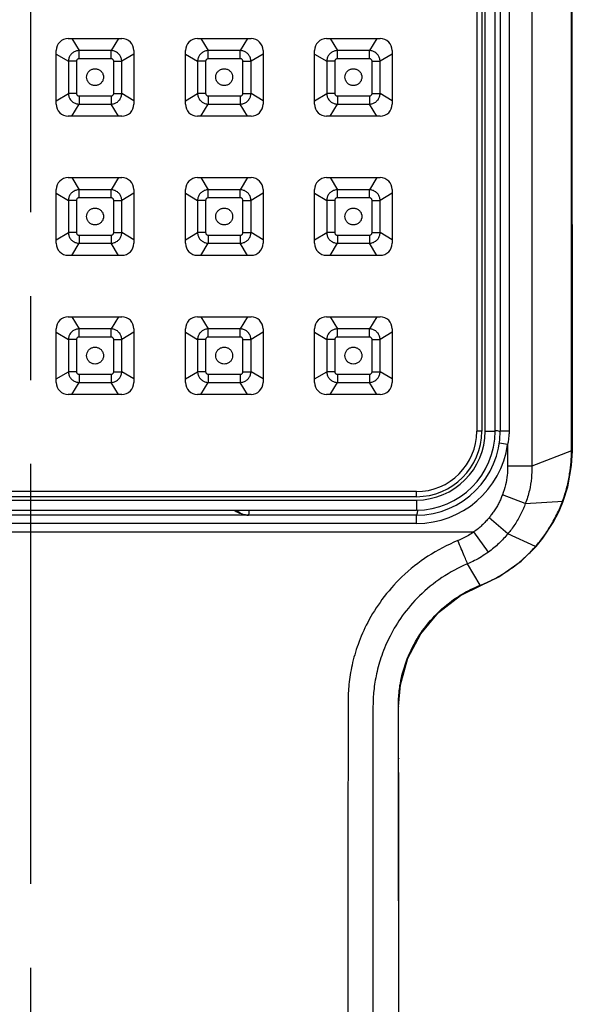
# Model space of a CAD drawing. Extents: x -4258 to -3838, y 2184 to 2778.
# Tile 15 of 20: x -4071 to -4063, y 2565 to 2580. Entities that reach past the tile are written whole.
import ezdxf

# ---------------------------------------------------------------- set-up
doc = ezdxf.new("R2010")
doc.units = 0
doc.header["$LTSCALE"] = 5
doc.header["$MEASUREMENT"] = 0
doc.linetypes.add('CENTER', pattern=[2, 1.25, -0.25, 0.25, -0.25])
doc.layers.get('0').update_dxf_attribs({"color": 2, "linetype": 'CONTINUOUS'})
doc.layers.add('CL', color=1, linetype='CENTER')
doc.layers.add('D', color=2, linetype='CONTINUOUS')

# ---------------------------------------------------------------- blocks, each defined once
blk = doc.blocks.new('A$C68571C2D')
at = {"color": 7, "linetype": 'Continuous'}
for p, q in [((16.646, 40.171), (16.637, 57.55)), ((15.221, 57.213), (15.221, 40.463)), ((15.296, 57.213), (15.296, 40.463)), ((15.346, 40.463), (15.346, 57.213)), ((15.496, 40.463), (15.496, 57.213)), ((15.571, 57.213), (15.571, 40.463)), ((15.296, 40.463), (15.221, 40.463)), ((15.346, 40.463), (15.496, 40.463)), ((15.703, 40.463), (15.571, 40.463)), ((15.682, 40.267), (15.558, 40.284)), ((16.633, 40.172), (16.044, 39.94)), ((16.633, 40.172), (16.646, 40.171)), ((16.044, 39.94), (15.682, 39.94)), ((14.321, 39.563), (2.821, 39.563)), ((14.321, 39.488), (2.821, 39.488)), ((2.821, 39.438), (14.321, 39.438)), ((14.321, 39.488), (14.321, 39.563)), ((14.321, 39.438), (14.321, 39.288)), ((15.945, 39.384), (15.603, 39.514)), ((15.945, 39.384), (16.511, 39.421)), ((16.449, 39.273), (16.459, 39.296)), ((16.459, 39.296), (16.505, 39.406)), ((16.505, 39.406), (16.511, 39.421)), ((2.821, 39.288), (14.321, 39.288)), ((14.321, 39.213), (2.821, 39.213)), ((14.321, 39.088), (14.321, 39.213)), ((15.687, 38.937), (15.404, 39.173)), ((16.439, 39.272), (16.449, 39.273)), ((14.321, 39.088), (2.821, 39.088)), ((1.963, 38.963), (15.178, 38.963)), ((15.394, 38.663), (15.178, 38.963)), ((16.096, 38.744), (15.687, 38.937)), ((16.105, 38.745), (16.207, 38.87)), ((16.096, 38.744), (16.105, 38.745)), ((15.271, 38.168), (15.084, 38.488)), ((15.271, 38.168), (15.28, 38.167)), ((13.303, 36.431), (13.303, 35.528)), ((13.675, 36.368), (13.674, 35.535)), ((14.053, 36.368), (14.056, 36.362)), ((14.054, 35.592), (14.058, 35.585)), ((14.066, 3.441), (14.061, 33.116))]:
    blk.add_line(p, q, dxfattribs=at)
at = {"linetype": 'Continuous'}
for p, q in [((9.133, 46.309), (9.933, 46.309)), ((9.186, 46.309), (9.294, 46.13)), ((9.88, 46.309), (9.772, 46.13)), ((11.058, 46.309), (11.858, 46.309)), ((11.111, 46.309), (11.219, 46.13)), ((11.805, 46.309), (11.697, 46.13)), ((12.983, 46.309), (13.783, 46.309)), ((13.036, 46.309), (13.144, 46.13)), ((13.73, 46.309), (13.622, 46.13)), ((8.955, 45.331), (8.955, 46.131)), ((8.955, 46.078), (9.135, 45.97)), ((9.294, 46.008), (9.294, 46.13)), ((9.772, 46.13), (9.294, 46.13)), ((9.772, 46.008), (9.772, 46.13)), ((10.111, 46.078), (9.932, 45.97)), ((10.111, 46.131), (10.111, 45.331)), ((10.88, 45.331), (10.88, 46.131)), ((10.88, 46.078), (11.06, 45.97)), ((11.697, 46.13), (11.219, 46.13)), ((11.219, 46.008), (11.219, 46.13)), ((11.697, 46.008), (11.697, 46.13)), ((12.036, 46.078), (11.857, 45.97)), ((12.036, 46.131), (12.036, 45.331)), ((12.805, 45.331), (12.805, 46.131)), ((12.805, 46.078), (12.985, 45.97)), ((13.144, 46.008), (13.144, 46.13)), ((13.622, 46.13), (13.144, 46.13)), ((13.622, 46.008), (13.622, 46.13)), ((13.961, 46.078), (13.782, 45.97)), ((13.961, 46.131), (13.961, 45.331)), ((9.256, 45.97), (9.135, 45.97)), ((9.135, 45.97), (9.135, 45.492)), ((9.256, 45.97), (9.256, 45.492)), ((9.772, 46.008), (9.294, 46.008)), ((9.811, 45.97), (9.932, 45.97)), ((9.811, 45.492), (9.811, 45.97)), ((9.932, 45.492), (9.932, 45.97)), ((11.181, 45.97), (11.06, 45.97)), ((11.06, 45.97), (11.06, 45.492)), ((11.181, 45.97), (11.181, 45.492)), ((11.697, 46.008), (11.219, 46.008)), ((11.736, 45.97), (11.857, 45.97)), ((11.736, 45.492), (11.736, 45.97)), ((11.857, 45.492), (11.857, 45.97)), ((13.106, 45.97), (12.985, 45.97)), ((12.985, 45.97), (12.985, 45.492)), ((13.106, 45.97), (13.106, 45.492)), ((13.622, 46.008), (13.144, 46.008)), ((13.661, 45.97), (13.782, 45.97)), ((13.661, 45.492), (13.661, 45.97)), ((13.782, 45.492), (13.782, 45.97)), ((8.955, 45.384), (9.135, 45.492)), ((9.256, 45.492), (9.135, 45.492)), ((9.294, 45.454), (9.294, 45.332)), ((9.294, 45.454), (9.772, 45.454)), ((9.772, 45.454), (9.772, 45.332)), ((9.811, 45.492), (9.932, 45.492)), ((10.111, 45.384), (9.932, 45.492)), ((10.88, 45.384), (11.06, 45.492)), ((11.181, 45.492), (11.06, 45.492)), ((11.219, 45.454), (11.697, 45.454)), ((11.219, 45.454), (11.219, 45.332)), ((11.697, 45.454), (11.697, 45.332)), ((11.736, 45.492), (11.857, 45.492)), ((12.036, 45.384), (11.857, 45.492)), ((12.805, 45.384), (12.985, 45.492)), ((13.106, 45.492), (12.985, 45.492)), ((13.144, 45.454), (13.622, 45.454)), ((13.144, 45.454), (13.144, 45.332)), ((13.622, 45.454), (13.622, 45.332)), ((13.661, 45.492), (13.782, 45.492)), ((13.961, 45.384), (13.782, 45.492)), ((9.186, 45.153), (9.294, 45.332)), ((9.294, 45.332), (9.772, 45.332)), ((9.88, 45.153), (9.772, 45.332)), ((11.111, 45.153), (11.219, 45.332)), ((11.219, 45.332), (11.697, 45.332)), ((11.805, 45.153), (11.697, 45.332)), ((13.036, 45.153), (13.144, 45.332)), ((13.144, 45.332), (13.622, 45.332)), ((13.73, 45.153), (13.622, 45.332)), ((9.933, 45.153), (9.133, 45.153)), ((11.858, 45.153), (11.058, 45.153)), ((13.783, 45.153), (12.983, 45.153)), ((9.133, 44.238), (9.933, 44.238)), ((9.186, 44.238), (9.294, 44.058)), ((9.88, 44.238), (9.772, 44.058)), ((11.058, 44.238), (11.858, 44.238)), ((11.111, 44.238), (11.219, 44.058)), ((11.805, 44.238), (11.697, 44.058)), ((12.983, 44.238), (13.783, 44.238)), ((13.036, 44.238), (13.144, 44.058)), ((13.73, 44.238), (13.622, 44.058)), ((8.955, 43.26), (8.955, 44.06)), ((8.955, 44.006), (9.135, 43.899)), ((9.294, 43.937), (9.294, 44.058)), ((9.772, 44.058), (9.294, 44.058)), ((9.772, 43.937), (9.772, 44.058)), ((10.111, 44.006), (9.932, 43.899)), ((10.111, 44.06), (10.111, 43.26)), ((10.88, 43.26), (10.88, 44.06)), ((10.88, 44.006), (11.06, 43.899)), ((11.697, 44.058), (11.219, 44.058)), ((11.219, 43.937), (11.219, 44.058)), ((11.697, 43.937), (11.697, 44.058)), ((12.036, 44.006), (11.857, 43.899)), ((12.036, 44.06), (12.036, 43.26)), ((12.805, 43.26), (12.805, 44.06)), ((12.805, 44.006), (12.985, 43.899)), ((13.622, 44.058), (13.144, 44.058)), ((13.144, 43.937), (13.144, 44.058)), ((13.622, 43.937), (13.622, 44.058)), ((13.961, 44.006), (13.782, 43.899)), ((13.961, 44.06), (13.961, 43.26)), ((9.256, 43.899), (9.135, 43.899)), ((9.135, 43.899), (9.135, 43.42)), ((9.256, 43.899), (9.256, 43.42)), ((9.772, 43.937), (9.294, 43.937)), ((9.811, 43.899), (9.932, 43.899)), ((9.811, 43.42), (9.811, 43.899)), ((9.932, 43.42), (9.932, 43.899)), ((11.181, 43.899), (11.06, 43.899)), ((11.06, 43.899), (11.06, 43.42)), ((11.181, 43.899), (11.181, 43.42)), ((11.697, 43.937), (11.219, 43.937)), ((11.736, 43.899), (11.857, 43.899)), ((11.736, 43.42), (11.736, 43.899)), ((11.857, 43.42), (11.857, 43.899)), ((13.106, 43.899), (12.985, 43.899)), ((12.985, 43.899), (12.985, 43.42)), ((13.106, 43.899), (13.106, 43.42)), ((13.622, 43.937), (13.144, 43.937)), ((13.661, 43.899), (13.782, 43.899)), ((13.661, 43.42), (13.661, 43.899)), ((13.782, 43.42), (13.782, 43.899)), ((8.955, 43.313), (9.135, 43.42)), ((9.256, 43.42), (9.135, 43.42)), ((9.811, 43.42), (9.932, 43.42)), ((10.111, 43.313), (9.932, 43.42)), ((10.88, 43.313), (11.06, 43.42)), ((11.181, 43.42), (11.06, 43.42)), ((11.736, 43.42), (11.857, 43.42)), ((12.036, 43.313), (11.857, 43.42)), ((12.805, 43.313), (12.985, 43.42)), ((13.106, 43.42), (12.985, 43.42)), ((13.661, 43.42), (13.782, 43.42)), ((13.961, 43.313), (13.782, 43.42)), ((9.186, 43.081), (9.294, 43.261)), ((9.294, 43.382), (9.294, 43.261)), ((9.294, 43.382), (9.772, 43.382)), ((9.294, 43.261), (9.772, 43.261)), ((9.772, 43.382), (9.772, 43.261)), ((9.88, 43.081), (9.772, 43.261)), ((11.111, 43.081), (11.219, 43.261)), ((11.219, 43.382), (11.697, 43.382)), ((11.219, 43.382), (11.219, 43.261)), ((11.219, 43.261), (11.697, 43.261)), ((11.697, 43.382), (11.697, 43.261)), ((11.805, 43.081), (11.697, 43.261)), ((13.036, 43.081), (13.144, 43.261)), ((13.144, 43.382), (13.622, 43.382)), ((13.144, 43.382), (13.144, 43.261)), ((13.144, 43.261), (13.622, 43.261)), ((13.622, 43.382), (13.622, 43.261)), ((13.73, 43.081), (13.622, 43.261)), ((9.933, 43.081), (9.133, 43.081)), ((11.858, 43.081), (11.058, 43.081)), ((13.783, 43.081), (12.983, 43.081)), ((9.133, 42.166), (9.933, 42.166)), ((9.186, 42.166), (9.294, 41.987)), ((9.88, 42.166), (9.772, 41.987)), ((11.058, 42.166), (11.858, 42.166)), ((11.111, 42.166), (11.219, 41.987)), ((11.805, 42.166), (11.697, 41.987)), ((12.983, 42.166), (13.783, 42.166)), ((13.036, 42.166), (13.144, 41.987)), ((13.73, 42.166), (13.622, 41.987)), ((8.955, 41.188), (8.955, 41.988)), ((8.955, 41.935), (9.135, 41.827)), ((9.294, 41.865), (9.294, 41.987)), ((9.772, 41.987), (9.294, 41.987)), ((9.772, 41.865), (9.772, 41.987)), ((10.111, 41.935), (9.932, 41.827)), ((10.111, 41.988), (10.111, 41.188)), ((10.88, 41.188), (10.88, 41.988)), ((10.88, 41.935), (11.06, 41.827)), ((11.697, 41.987), (11.219, 41.987)), ((11.219, 41.865), (11.219, 41.987)), ((11.697, 41.865), (11.697, 41.987)), ((12.036, 41.935), (11.857, 41.827)), ((12.036, 41.988), (12.036, 41.188)), ((12.805, 41.188), (12.805, 41.988)), ((12.805, 41.935), (12.985, 41.827)), ((13.622, 41.987), (13.144, 41.987)), ((13.144, 41.865), (13.144, 41.987)), ((13.622, 41.865), (13.622, 41.987)), ((13.961, 41.935), (13.782, 41.827)), ((13.961, 41.988), (13.961, 41.188)), ((9.256, 41.827), (9.135, 41.827)), ((9.135, 41.827), (9.135, 41.349)), ((9.256, 41.827), (9.256, 41.349)), ((9.772, 41.865), (9.294, 41.865)), ((9.811, 41.827), (9.932, 41.827)), ((9.811, 41.349), (9.811, 41.827)), ((9.932, 41.349), (9.932, 41.827)), ((11.181, 41.827), (11.06, 41.827)), ((11.06, 41.827), (11.06, 41.349)), ((11.181, 41.827), (11.181, 41.349)), ((11.697, 41.865), (11.219, 41.865)), ((11.736, 41.827), (11.857, 41.827)), ((11.736, 41.349), (11.736, 41.827)), ((11.857, 41.349), (11.857, 41.827)), ((13.106, 41.827), (12.985, 41.827)), ((12.985, 41.827), (12.985, 41.349)), ((13.106, 41.827), (13.106, 41.349)), ((13.622, 41.865), (13.144, 41.865)), ((13.661, 41.827), (13.782, 41.827)), ((13.661, 41.349), (13.661, 41.827)), ((13.782, 41.349), (13.782, 41.827)), ((8.955, 41.241), (9.135, 41.349)), ((9.256, 41.349), (9.135, 41.349)), ((9.811, 41.349), (9.932, 41.349)), ((10.111, 41.241), (9.932, 41.349)), ((10.88, 41.241), (11.06, 41.349)), ((11.181, 41.349), (11.06, 41.349)), ((11.736, 41.349), (11.857, 41.349)), ((12.036, 41.241), (11.857, 41.349)), ((12.805, 41.241), (12.985, 41.349)), ((13.106, 41.349), (12.985, 41.349)), ((13.661, 41.349), (13.782, 41.349)), ((13.961, 41.241), (13.782, 41.349)), ((9.294, 41.311), (9.294, 41.189)), ((9.294, 41.311), (9.772, 41.311)), ((9.772, 41.311), (9.772, 41.189)), ((11.219, 41.311), (11.219, 41.189)), ((11.219, 41.311), (11.697, 41.311)), ((11.697, 41.311), (11.697, 41.189)), ((13.144, 41.311), (13.144, 41.189)), ((13.144, 41.311), (13.622, 41.311)), ((13.622, 41.311), (13.622, 41.189)), ((9.186, 41.01), (9.294, 41.189)), ((9.294, 41.189), (9.772, 41.189)), ((9.88, 41.01), (9.772, 41.189)), ((11.111, 41.01), (11.219, 41.189)), ((11.219, 41.189), (11.697, 41.189)), ((11.805, 41.01), (11.697, 41.189)), ((13.036, 41.01), (13.144, 41.189)), ((13.144, 41.189), (13.622, 41.189)), ((13.73, 41.01), (13.622, 41.189)), ((9.933, 41.01), (9.133, 41.01)), ((11.858, 41.01), (11.058, 41.01)), ((13.783, 41.01), (12.983, 41.01))]:
    blk.add_line(p, q, dxfattribs=at)
at = {"color": 7, "linetype": 'Continuous'}
for points in [[(16.511, 39.421), (16.577, 39.634), (16.634, 39.951), (16.646, 40.171)], [(16.207, 38.87), (16.359, 39.101), (16.449, 39.273)], [(15.28, 38.167), (15.549, 38.296), (15.882, 38.527), (16.105, 38.745)], [(14.056, 36.362), (14.083, 36.684), (14.194, 37.082), (14.386, 37.446), (14.651, 37.763), (14.979, 38.017), (15.28, 38.167)], [(14.061, 33.116), (14.06, 34.401), (14.056, 36.362)]]:
    blk.add_lwpolyline(points, dxfattribs=at)
at = {"linetype": 'Continuous'}
for centre, start, end in [((9.133, 46.131), 90, 180), ((9.933, 46.131), 0, 90), ((11.058, 46.131), 90, 180), ((11.858, 46.131), 0, 90), ((12.983, 46.131), 90, 180), ((13.783, 46.131), 0, 90), ((9.133, 45.331), 180, 270), ((9.933, 45.331), 270, 0), ((11.058, 45.331), 180, 270), ((11.858, 45.331), 270, 0), ((12.983, 45.331), 180, 270), ((13.783, 45.331), 270, 0), ((9.133, 44.06), 90, 180), ((9.933, 44.06), 0, 90), ((11.058, 44.06), 90, 180), ((11.858, 44.06), 0, 90), ((12.983, 44.06), 90, 180), ((13.783, 44.06), 0, 90), ((9.133, 43.26), 180, 270), ((9.933, 43.26), 270, 0), ((11.058, 43.26), 180, 270), ((11.858, 43.26), 270, 0), ((12.983, 43.26), 180, 270), ((13.783, 43.26), 270, 0), ((9.133, 41.988), 90, 180), ((9.933, 41.988), 0, 90), ((11.058, 41.988), 90, 180), ((11.858, 41.988), 0, 90), ((12.983, 41.988), 90, 180), ((13.783, 41.988), 0, 90), ((9.133, 41.188), 180, 270), ((9.933, 41.188), 270, 0), ((11.058, 41.188), 180, 270), ((11.858, 41.188), 270, 0), ((12.983, 41.188), 180, 270), ((13.783, 41.188), 270, 0)]:
    blk.add_arc(centre, 0.178, start, end, dxfattribs=at)
at = {"color": 7, "linetype": 'Continuous'}
for centre, radius, start, end in [((14.321, 40.463), 0.9, 270, 0), ((14.321, 40.463), 0.975, 270, 0), ((14.321, 40.463), 1.175, 270, 0), ((14.321, 40.463), 1.025, 270, 0), ((14.321, 40.463), 1.25, 270, 359.9999), ((14.321, 40.463), 1.375, 270, 351.7811), ((11.821, 39.463), 0.25, 224.5513, 270)]:
    blk.add_arc(centre, radius, start, end, dxfattribs=at)
for points, start_tangent, end_tangent in [([(16.041, 57.562), (16.042, 53.188), (16.042, 48.672), (16.043, 44.181), (16.044, 39.94)], (0.000227, -1), (0.000253, -1)), ([(16.633, 40.172), (16.632, 42.502), (16.631, 44.909), (16.631, 47.222), (16.63, 49.324), (16.629, 51.318), (16.628, 53.426), (16.627, 55.541), (16.627, 57.551)], (-0.000385, 1), (-0.000443, 1)), ([(15.705, 57.213), (15.704, 51.452), (15.704, 45.869), (15.703, 40.463)], (-0.000154, -1), (-0.000175, -1)), ([(15.571, 40.463), (15.543, 40.463), (15.495, 40.467)], (0.007026, -0.999975), (-0.994756, -0.102275)), ([(15.703, 40.463), (15.7, 40.398), (15.693, 40.332), (15.682, 40.267)], (0.000415, -1), (-0.211498, -0.977378)), ([(15.682, 40.267), (15.682, 40.103), (15.682, 39.94)], (0.000377, -1), (0.000386, -1)), ([(16.501, 39.42), (16.566, 39.632), (16.606, 39.826), (16.627, 40.005), (16.633, 40.172)], (0.347051, 0.937846), (-0.006093, 0.999981)), ([(15.682, 39.94), (15.675, 39.807), (15.65, 39.665), (15.603, 39.514)], (0.000374, -1), (-0.355494, -0.934679)), ([(16.044, 39.94), (16.036, 39.767), (16.005, 39.58), (15.945, 39.384)], (0.006369, -0.99998), (-0.351067, -0.93635)), ([(15.603, 39.514), (15.58, 39.457), (15.552, 39.397), (15.52, 39.337), (15.483, 39.278), (15.443, 39.223), (15.404, 39.173)], (-0.355726, -0.93459), (-0.639639, -0.768675)), ([(14.321, 39.213), (14.333, 39.232), (14.343, 39.287), (14.343, 39.291)], (1, 0.000036), (0.124945, 0.992164)), ([(15.945, 39.384), (15.916, 39.311), (15.88, 39.233), (15.837, 39.153), (15.789, 39.074), (15.737, 39.001), (15.687, 38.937)], (-0.35116, -0.936316), (-0.636807, -0.771023)), ([(16.439, 39.272), (16.471, 39.346)], (0.419699, 0.907663), (0.384388, 0.923172)), ([(16.471, 39.346), (16.501, 39.42)], (0.384388, 0.923172), (0.346956, 0.937881)), ([(11.821, 39.213), (11.729, 39.225), (11.65, 39.255), (11.602, 39.287)], (-1, 0), (-0.784776, 0.61978)), ([(11.821, 39.213), (11.826, 39.226), (11.829, 39.244), (11.832, 39.272), (11.833, 39.288)], (1, -0.000002), (0.06942, 0.997588)), ([(15.404, 39.173), (15.353, 39.116), (15.299, 39.062), (15.241, 39.011), (15.178, 38.963)], (-0.639631, -0.768682), (-0.811728, -0.584036)), ([(16.096, 38.744), (16.219, 38.899), (16.334, 39.073), (16.439, 39.272)], (0.663046, 0.748579), (0.41973, 0.907649)), ([(15.178, 38.963), (15.1, 38.912), (15.02, 38.869), (14.94, 38.833)], (-0.820893, -0.571083), (-0.926815, -0.375517)), ([(15.687, 38.937), (15.622, 38.863), (15.551, 38.792), (15.475, 38.725), (15.395, 38.663)], (-0.636312, -0.771432), (-0.809701, -0.586842)), ([(14.94, 38.833), (14.494, 38.6), (14.106, 38.293), (13.809, 37.955), (13.596, 37.616), (13.452, 37.288), (13.363, 36.979), (13.317, 36.693), (13.303, 36.431)], (-0.923977, -0.382449), (0.00999, -0.99995)), ([(15.084, 38.488), (15.068, 38.528), (15.035, 38.606), (14.991, 38.712), (14.94, 38.833)], (-0.364008, 0.931396), (-0.38771, 0.921781)), ([(15.965, 38.609), (16.096, 38.744)], (0.725836, 0.687868), (0.663094, 0.748536)), ([(15.395, 38.663), (15.292, 38.594), (15.188, 38.536), (15.084, 38.488)], (-0.809677, -0.586876), (-0.921455, -0.388485)), ([(15.815, 38.48), (15.837, 38.497), (15.965, 38.609)], (0.786087, 0.618115), (0.725836, 0.687868)), ([(15.084, 38.488), (14.701, 38.282), (14.368, 38.01), (14.112, 37.712), (13.929, 37.413), (13.805, 37.123), (13.728, 36.851), (13.687, 36.599), (13.675, 36.368)], (-0.921567, -0.388218), (-0.005007, -0.999987)), ([(15.604, 38.333), (15.711, 38.403), (15.815, 38.48)], (0.854225, 0.519903), (0.786087, 0.618115)), ([(15.409, 38.228), (15.478, 38.262), (15.591, 38.325), (15.604, 38.333)], (0.903219, 0.429179), (0.854225, 0.519903)), ([(14.993, 38.03), (15.271, 38.168)], (0.856575, 0.516022), (0.92843, 0.371507)), ([(15.271, 38.168), (15.278, 38.171)], (0.931044, 0.364906), (0.92985, 0.36794)), ([(15.278, 38.171), (15.372, 38.211)], (0.92985, 0.36794), (0.911217, 0.411926)), ([(15.372, 38.211), (15.409, 38.228)], (0.911217, 0.411926), (0.903219, 0.429179)), ([(14.081, 36.694), (14.091, 36.75), (14.204, 37.117), (14.386, 37.454), (14.632, 37.75), (14.932, 37.992), (14.976, 38.019)], (0.168953, 0.985624), (0.851332, 0.524628)), ([(14.976, 38.019), (14.993, 38.03)], (0.851332, 0.524628), (0.856575, 0.516022)), ([(14.066, 36.595), (14.081, 36.694)], (0.117846, 0.993032), (0.168953, 0.985624)), ([(14.053, 36.368), (14.066, 36.595)], (0.000976, 1), (0.117846, 0.993032)), ([(14.054, 35.592), (14.054, 35.856), (14.053, 36.114), (14.053, 36.368)], (-0.002358, 0.999997), (-0.001919, 0.999998)), ([(13.303, 35.528), (13.301, 34.265), (13.3, 32.987), (13.3, 31.69)], (-0.001654, -0.999999), (0.000089, -1)), ([(13.674, 35.535), (13.674, 35.488), (13.674, 35.441)], (-0.000366, -1), (-0.001407, -0.999999)), ([(14.058, 31.929), (14.058, 32.334), (14.058, 32.77), (14.058, 33.244), (14.057, 33.758), (14.057, 34.318), (14.056, 34.928), (14.054, 35.592)], (0.000445, 1), (-0.00225, 0.999997)), ([(13.674, 35.441), (13.673, 34.178), (13.672, 32.9), (13.672, 31.603)], (-0.001389, -0.999999), (0.000063, -1)), ([(14.058, 31.916), (14.058, 31.929)], (0.000372, 1), (0.000428, 1))]:
    blk.add_spline(points, degree=3, dxfattribs=dict(at, start_tangent=start_tangent, end_tangent=end_tangent))
at = {"linetype": 'Continuous'}
for points, start_tangent, end_tangent in [([(9.294, 46.13), (9.246, 46.121), (9.202, 46.098), (9.166, 46.062), (9.143, 46.018), (9.135, 45.97)], (-0.99963, -0.027186), (-0.026957, -0.999637)), ([(9.932, 45.97), (9.923, 46.018), (9.9, 46.062), (9.865, 46.098), (9.821, 46.121), (9.772, 46.13)], (-0.027186, 0.99963), (-0.999637, 0.026957)), ([(11.219, 46.13), (11.171, 46.121), (11.127, 46.098), (11.091, 46.062), (11.068, 46.018), (11.06, 45.97)], (-0.99963, -0.027186), (-0.026957, -0.999637)), ([(11.857, 45.97), (11.848, 46.018), (11.825, 46.062), (11.79, 46.098), (11.746, 46.121), (11.697, 46.13)], (-0.027186, 0.99963), (-0.999637, 0.026957)), ([(13.144, 46.13), (13.096, 46.121), (13.052, 46.098), (13.016, 46.062), (12.993, 46.018), (12.985, 45.97)], (-0.99963, -0.027186), (-0.026957, -0.999637)), ([(13.782, 45.97), (13.773, 46.018), (13.75, 46.062), (13.715, 46.098), (13.671, 46.121), (13.622, 46.13)], (-0.027186, 0.99963), (-0.999637, 0.026957)), ([(9.294, 46.008), (9.283, 46.007), (9.272, 46.001), (9.263, 45.992), (9.258, 45.981), (9.256, 45.97)], (-1, -0.000016), (0.000439, -1)), ([(9.811, 45.97), (9.809, 45.981), (9.803, 45.992), (9.795, 46.001), (9.784, 46.007), (9.772, 46.008)], (-0.000016, 1), (-1, -0.000439)), ([(11.219, 46.008), (11.208, 46.007), (11.197, 46.001), (11.188, 45.992), (11.183, 45.981), (11.181, 45.97)], (-1, -0.000016), (0.000439, -1)), ([(11.736, 45.97), (11.734, 45.981), (11.728, 45.992), (11.72, 46.001), (11.709, 46.007), (11.697, 46.008)], (-0.000016, 1), (-1, -0.000439)), ([(13.144, 46.008), (13.133, 46.007), (13.122, 46.001), (13.113, 45.992), (13.108, 45.981), (13.106, 45.97)], (-1, -0.000016), (0.000439, -1)), ([(13.661, 45.97), (13.659, 45.981), (13.653, 45.992), (13.645, 46.001), (13.634, 46.007), (13.622, 46.008)], (-0.000016, 1), (-1, -0.000439)), ([(9.407, 45.735), (9.415, 45.777), (9.437, 45.815), (9.47, 45.843), (9.511, 45.858), (9.555, 45.858), (9.596, 45.843), (9.629, 45.815), (9.651, 45.777), (9.658, 45.735)], (0, 1), (0, -1)), ([(11.332, 45.735), (11.339, 45.777), (11.361, 45.815), (11.395, 45.843), (11.436, 45.858), (11.479, 45.858), (11.521, 45.843), (11.554, 45.815), (11.576, 45.777), (11.583, 45.735)], (0, 1), (0, -1)), ([(13.256, 45.735), (13.264, 45.777), (13.286, 45.815), (13.319, 45.843), (13.361, 45.858), (13.404, 45.858), (13.446, 45.843), (13.479, 45.815), (13.501, 45.777), (13.509, 45.735)], (0, 1), (0, -1)), ([(9.658, 45.735), (9.651, 45.692), (9.629, 45.654), (9.596, 45.626), (9.555, 45.611), (9.511, 45.611), (9.47, 45.626), (9.437, 45.654), (9.415, 45.692), (9.407, 45.735)], (0, -1), (0, 1)), ([(11.583, 45.735), (11.576, 45.692), (11.554, 45.654), (11.521, 45.626), (11.479, 45.611), (11.436, 45.611), (11.395, 45.626), (11.361, 45.654), (11.339, 45.692), (11.332, 45.735)], (0, -1), (0, 1)), ([(13.509, 45.735), (13.501, 45.692), (13.479, 45.654), (13.446, 45.626), (13.404, 45.611), (13.361, 45.611), (13.319, 45.626), (13.286, 45.654), (13.264, 45.692), (13.256, 45.735)], (0, -1), (0, 1)), ([(9.135, 45.492), (9.143, 45.443), (9.166, 45.399), (9.202, 45.364), (9.246, 45.341), (9.294, 45.332)], (0.027186, -0.99963), (0.999637, -0.026957)), ([(9.256, 45.492), (9.258, 45.48), (9.263, 45.47), (9.272, 45.461), (9.283, 45.455), (9.294, 45.454)], (0.000016, -1), (1, 0.000439)), ([(9.772, 45.454), (9.784, 45.455), (9.795, 45.461), (9.803, 45.47), (9.809, 45.48), (9.811, 45.492)], (1, 0.000016), (-0.000439, 1)), ([(9.772, 45.332), (9.821, 45.341), (9.865, 45.364), (9.9, 45.399), (9.923, 45.443), (9.932, 45.492)], (0.99963, 0.027186), (0.026957, 0.999637)), ([(11.06, 45.492), (11.068, 45.443), (11.091, 45.399), (11.127, 45.364), (11.171, 45.341), (11.219, 45.332)], (0.027186, -0.99963), (0.999637, -0.026957)), ([(11.181, 45.492), (11.183, 45.48), (11.188, 45.47), (11.197, 45.461), (11.208, 45.455), (11.219, 45.454)], (0.000016, -1), (1, 0.000439)), ([(11.697, 45.332), (11.746, 45.341), (11.79, 45.364), (11.825, 45.399), (11.848, 45.443), (11.857, 45.492)], (0.99963, 0.027186), (0.026957, 0.999637)), ([(11.697, 45.454), (11.709, 45.455), (11.72, 45.461), (11.728, 45.47), (11.734, 45.48), (11.736, 45.492)], (1, 0.000016), (-0.000439, 1)), ([(12.985, 45.492), (12.993, 45.443), (13.016, 45.399), (13.052, 45.364), (13.096, 45.341), (13.144, 45.332)], (0.027186, -0.99963), (0.999637, -0.026957)), ([(13.106, 45.492), (13.108, 45.48), (13.113, 45.47), (13.122, 45.461), (13.133, 45.455), (13.144, 45.454)], (0.000016, -1), (1, 0.000439)), ([(13.622, 45.332), (13.671, 45.341), (13.715, 45.364), (13.75, 45.399), (13.773, 45.443), (13.782, 45.492)], (0.99963, 0.027186), (0.026957, 0.999637)), ([(13.622, 45.454), (13.634, 45.455), (13.645, 45.461), (13.653, 45.47), (13.659, 45.48), (13.661, 45.492)], (1, 0.000016), (-0.000439, 1)), ([(9.294, 44.058), (9.246, 44.049), (9.202, 44.026), (9.166, 43.991), (9.143, 43.947), (9.135, 43.899)], (-0.99963, -0.027186), (-0.026957, -0.999637)), ([(9.932, 43.899), (9.923, 43.947), (9.9, 43.991), (9.865, 44.026), (9.821, 44.049), (9.772, 44.058)], (-0.027186, 0.99963), (-0.999637, 0.026957)), ([(11.219, 44.058), (11.171, 44.049), (11.127, 44.026), (11.091, 43.991), (11.068, 43.947), (11.06, 43.899)], (-0.99963, -0.027186), (-0.026957, -0.999637)), ([(11.857, 43.899), (11.848, 43.947), (11.825, 43.991), (11.79, 44.026), (11.746, 44.049), (11.697, 44.058)], (-0.027186, 0.99963), (-0.999637, 0.026957)), ([(13.144, 44.058), (13.096, 44.049), (13.052, 44.026), (13.016, 43.991), (12.993, 43.947), (12.985, 43.899)], (-0.99963, -0.027186), (-0.026957, -0.999637)), ([(13.782, 43.899), (13.773, 43.947), (13.75, 43.991), (13.715, 44.026), (13.671, 44.049), (13.622, 44.058)], (-0.027186, 0.99963), (-0.999637, 0.026957)), ([(9.294, 43.937), (9.283, 43.935), (9.272, 43.93), (9.263, 43.921), (9.258, 43.91), (9.256, 43.899)], (-1, -0.000016), (0.000439, -1)), ([(9.811, 43.899), (9.809, 43.91), (9.803, 43.921), (9.795, 43.93), (9.784, 43.935), (9.772, 43.937)], (-0.000016, 1), (-1, -0.000439)), ([(11.219, 43.937), (11.208, 43.935), (11.197, 43.93), (11.188, 43.921), (11.183, 43.91), (11.181, 43.899)], (-1, -0.000016), (0.000439, -1)), ([(11.736, 43.899), (11.734, 43.91), (11.728, 43.921), (11.72, 43.93), (11.709, 43.935), (11.697, 43.937)], (-0.000016, 1), (-1, -0.000439)), ([(13.144, 43.937), (13.133, 43.935), (13.122, 43.93), (13.113, 43.921), (13.108, 43.91), (13.106, 43.899)], (-1, -0.000016), (0.000439, -1)), ([(13.661, 43.899), (13.659, 43.91), (13.653, 43.921), (13.645, 43.93), (13.634, 43.935), (13.622, 43.937)], (-0.000016, 1), (-1, -0.000439)), ([(9.407, 43.66), (9.415, 43.702), (9.437, 43.74), (9.47, 43.768), (9.511, 43.783), (9.555, 43.783), (9.596, 43.768), (9.629, 43.74), (9.651, 43.702), (9.658, 43.66)], (0, 1), (0, -1)), ([(11.332, 43.66), (11.339, 43.702), (11.361, 43.74), (11.395, 43.768), (11.436, 43.783), (11.479, 43.783), (11.521, 43.768), (11.554, 43.74), (11.576, 43.702), (11.583, 43.66)], (0, 1), (0, -1)), ([(13.256, 43.66), (13.264, 43.702), (13.286, 43.74), (13.319, 43.768), (13.361, 43.783), (13.404, 43.783), (13.446, 43.768), (13.479, 43.74), (13.501, 43.702), (13.509, 43.66)], (0, 1), (0, -1)), ([(9.658, 43.66), (9.651, 43.617), (9.629, 43.579), (9.596, 43.551), (9.555, 43.536), (9.511, 43.536), (9.47, 43.551), (9.437, 43.579), (9.415, 43.617), (9.407, 43.66)], (0, -1), (0, 1)), ([(11.583, 43.66), (11.576, 43.617), (11.554, 43.579), (11.521, 43.551), (11.479, 43.536), (11.436, 43.536), (11.395, 43.551), (11.361, 43.579), (11.339, 43.617), (11.332, 43.66)], (0, -1), (0, 1)), ([(13.509, 43.66), (13.501, 43.617), (13.479, 43.579), (13.446, 43.551), (13.404, 43.536), (13.361, 43.536), (13.319, 43.551), (13.286, 43.579), (13.264, 43.617), (13.256, 43.66)], (0, -1), (0, 1)), ([(9.135, 43.42), (9.143, 43.372), (9.166, 43.328), (9.202, 43.293), (9.246, 43.27), (9.294, 43.261)], (0.027186, -0.99963), (0.999637, -0.026957)), ([(9.256, 43.42), (9.258, 43.409), (9.263, 43.398), (9.272, 43.389), (9.283, 43.384), (9.294, 43.382)], (0.000016, -1), (1, 0.000439)), ([(9.772, 43.261), (9.821, 43.27), (9.865, 43.293), (9.9, 43.328), (9.923, 43.372), (9.932, 43.42)], (0.99963, 0.027186), (0.026957, 0.999637)), ([(9.772, 43.382), (9.784, 43.384), (9.795, 43.389), (9.803, 43.398), (9.809, 43.409), (9.811, 43.42)], (1, 0.000016), (-0.000439, 1)), ([(11.06, 43.42), (11.068, 43.372), (11.091, 43.328), (11.127, 43.293), (11.171, 43.27), (11.219, 43.261)], (0.027186, -0.99963), (0.999637, -0.026957)), ([(11.181, 43.42), (11.183, 43.409), (11.188, 43.398), (11.197, 43.389), (11.208, 43.384), (11.219, 43.382)], (0.000016, -1), (1, 0.000439)), ([(11.697, 43.261), (11.746, 43.27), (11.79, 43.293), (11.825, 43.328), (11.848, 43.372), (11.857, 43.42)], (0.99963, 0.027186), (0.026957, 0.999637)), ([(11.697, 43.382), (11.709, 43.384), (11.72, 43.389), (11.728, 43.398), (11.734, 43.409), (11.736, 43.42)], (1, 0.000016), (-0.000439, 1)), ([(12.985, 43.42), (12.993, 43.372), (13.016, 43.328), (13.052, 43.293), (13.096, 43.27), (13.144, 43.261)], (0.027186, -0.99963), (0.999637, -0.026957)), ([(13.106, 43.42), (13.108, 43.409), (13.113, 43.398), (13.122, 43.389), (13.133, 43.384), (13.144, 43.382)], (0.000016, -1), (1, 0.000439)), ([(13.622, 43.261), (13.671, 43.27), (13.715, 43.293), (13.75, 43.328), (13.773, 43.372), (13.782, 43.42)], (0.99963, 0.027186), (0.026957, 0.999637)), ([(13.622, 43.382), (13.634, 43.384), (13.645, 43.389), (13.653, 43.398), (13.659, 43.409), (13.661, 43.42)], (1, 0.000016), (-0.000439, 1)), ([(9.294, 41.987), (9.246, 41.978), (9.202, 41.955), (9.166, 41.92), (9.143, 41.876), (9.135, 41.827)], (-0.99963, -0.027186), (-0.026957, -0.999637)), ([(9.932, 41.827), (9.923, 41.876), (9.9, 41.92), (9.865, 41.955), (9.821, 41.978), (9.772, 41.987)], (-0.027186, 0.99963), (-0.999637, 0.026957)), ([(11.219, 41.987), (11.171, 41.978), (11.127, 41.955), (11.091, 41.92), (11.068, 41.876), (11.06, 41.827)], (-0.99963, -0.027186), (-0.026957, -0.999637)), ([(11.857, 41.827), (11.848, 41.876), (11.825, 41.92), (11.79, 41.955), (11.746, 41.978), (11.697, 41.987)], (-0.027186, 0.99963), (-0.999637, 0.026957)), ([(13.144, 41.987), (13.096, 41.978), (13.052, 41.955), (13.016, 41.92), (12.993, 41.876), (12.985, 41.827)], (-0.99963, -0.027186), (-0.026957, -0.999637)), ([(13.782, 41.827), (13.773, 41.876), (13.75, 41.92), (13.715, 41.955), (13.671, 41.978), (13.622, 41.987)], (-0.027186, 0.99963), (-0.999637, 0.026957)), ([(9.294, 41.865), (9.283, 41.864), (9.272, 41.858), (9.263, 41.849), (9.258, 41.839), (9.256, 41.827)], (-1, -0.000016), (0.000439, -1)), ([(9.811, 41.827), (9.809, 41.839), (9.803, 41.849), (9.795, 41.858), (9.784, 41.864), (9.772, 41.865)], (-0.000016, 1), (-1, -0.000439)), ([(11.219, 41.865), (11.208, 41.864), (11.197, 41.858), (11.188, 41.849), (11.183, 41.839), (11.181, 41.827)], (-1, -0.000016), (0.000439, -1)), ([(11.736, 41.827), (11.734, 41.839), (11.728, 41.849), (11.72, 41.858), (11.709, 41.864), (11.697, 41.865)], (-0.000016, 1), (-1, -0.000439)), ([(13.144, 41.865), (13.133, 41.864), (13.122, 41.858), (13.113, 41.849), (13.108, 41.839), (13.106, 41.827)], (-1, -0.000016), (0.000439, -1)), ([(13.661, 41.827), (13.659, 41.839), (13.653, 41.849), (13.645, 41.858), (13.634, 41.864), (13.622, 41.865)], (-0.000016, 1), (-1, -0.000439)), ([(9.407, 41.588), (9.415, 41.631), (9.437, 41.669), (9.47, 41.697), (9.511, 41.712), (9.555, 41.712), (9.596, 41.697), (9.629, 41.669), (9.651, 41.631), (9.658, 41.588)], (0, 1), (0, -1)), ([(11.332, 41.588), (11.339, 41.631), (11.361, 41.669), (11.395, 41.697), (11.436, 41.712), (11.479, 41.712), (11.521, 41.697), (11.554, 41.669), (11.576, 41.631), (11.583, 41.588)], (0, 1), (0, -1)), ([(13.256, 41.588), (13.264, 41.631), (13.286, 41.669), (13.319, 41.697), (13.361, 41.712), (13.404, 41.712), (13.446, 41.697), (13.479, 41.669), (13.501, 41.631), (13.509, 41.588)], (0, 1), (0, -1)), ([(9.658, 41.588), (9.651, 41.545), (9.629, 41.508), (9.596, 41.48), (9.555, 41.465), (9.511, 41.465), (9.47, 41.48), (9.437, 41.508), (9.415, 41.545), (9.407, 41.588)], (0, -1), (0, 1)), ([(11.583, 41.588), (11.576, 41.545), (11.554, 41.507), (11.521, 41.479), (11.479, 41.464), (11.436, 41.464), (11.395, 41.479), (11.361, 41.507), (11.339, 41.545), (11.332, 41.588)], (0, -1), (0, 1)), ([(13.509, 41.588), (13.501, 41.545), (13.479, 41.507), (13.446, 41.479), (13.404, 41.464), (13.361, 41.464), (13.319, 41.479), (13.286, 41.507), (13.264, 41.545), (13.256, 41.588)], (0, -1), (0, 1)), ([(9.135, 41.349), (9.143, 41.301), (9.166, 41.257), (9.202, 41.221), (9.246, 41.198), (9.294, 41.189)], (0.027186, -0.99963), (0.999637, -0.026957)), ([(9.256, 41.349), (9.258, 41.338), (9.263, 41.327), (9.272, 41.318), (9.283, 41.312), (9.294, 41.311)], (0.000016, -1), (1, 0.000439)), ([(9.772, 41.189), (9.821, 41.198), (9.865, 41.221), (9.9, 41.257), (9.923, 41.301), (9.932, 41.349)], (0.99963, 0.027186), (0.026957, 0.999637)), ([(9.772, 41.311), (9.784, 41.312), (9.795, 41.318), (9.803, 41.327), (9.809, 41.338), (9.811, 41.349)], (1, 0.000016), (-0.000439, 1)), ([(11.06, 41.349), (11.068, 41.301), (11.091, 41.257), (11.127, 41.221), (11.171, 41.198), (11.219, 41.189)], (0.027186, -0.99963), (0.999637, -0.026957)), ([(11.181, 41.349), (11.183, 41.338), (11.188, 41.327), (11.197, 41.318), (11.208, 41.312), (11.219, 41.311)], (0.000016, -1), (1, 0.000439)), ([(11.697, 41.189), (11.746, 41.198), (11.79, 41.221), (11.825, 41.257), (11.848, 41.301), (11.857, 41.349)], (0.99963, 0.027186), (0.026957, 0.999637)), ([(11.697, 41.311), (11.709, 41.312), (11.72, 41.318), (11.728, 41.327), (11.734, 41.338), (11.736, 41.349)], (1, 0.000016), (-0.000439, 1)), ([(12.985, 41.349), (12.993, 41.301), (13.016, 41.257), (13.052, 41.221), (13.096, 41.198), (13.144, 41.189)], (0.027186, -0.99963), (0.999637, -0.026957)), ([(13.106, 41.349), (13.108, 41.338), (13.113, 41.327), (13.122, 41.318), (13.133, 41.312), (13.144, 41.311)], (0.000016, -1), (1, 0.000439)), ([(13.622, 41.189), (13.671, 41.198), (13.715, 41.221), (13.75, 41.257), (13.773, 41.301), (13.782, 41.349)], (0.99963, 0.027186), (0.026957, 0.999637)), ([(13.622, 41.311), (13.634, 41.312), (13.645, 41.318), (13.653, 41.327), (13.659, 41.338), (13.661, 41.349)], (1, 0.000016), (-0.000439, 1))]:
    blk.add_spline(points, degree=3, dxfattribs=dict(at, start_tangent=start_tangent, end_tangent=end_tangent))
at = {"layer": 'CL'}
blk.add_line((8.571, 59.975), (8.571, 0), dxfattribs=at)

msp = doc.modelspace()

# ---------------------------------------------------------------- block references
at = {"layer": 'D', "ltscale": 0.6}
msp.add_blockref('A$C68571C2D', (-4079.706, 2533.263), dxfattribs=at)

doc.saveas('drawing.dxf')
